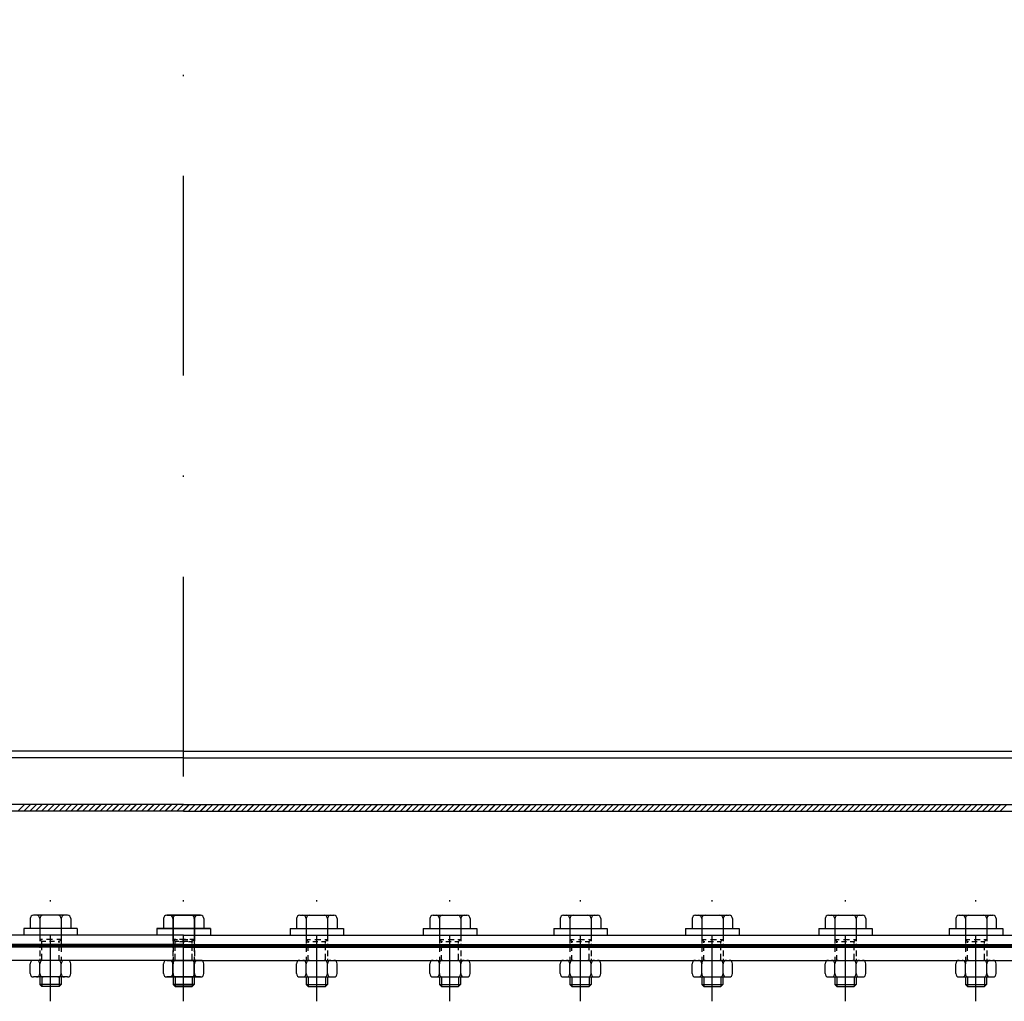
# Model space of a CAD drawing. Extents: x -672 to 590, y -425 to 416.
# Tile 20 of 31: x -7 to 67, y -86 to -13. Entities that reach past the tile are written whole.
import ezdxf

# ---------------------------------------------------------------- set-up
doc = ezdxf.new("R2010")
doc.units = 0
doc.header["$LTSCALE"] = 10
doc.header["$MEASUREMENT"] = 0
doc.linetypes.add('DASHDOT', pattern=[1, 0.5, -0.25, 0, -0.25])
doc.linetypes.add('HIDDEN2', pattern=[0.1875, 0.125, -0.0625])
doc.layers.get('0').update_dxf_attribs({"color": 4, "linetype": 'CONTINUOUS'})
doc.layers.add('KANAL', color=1, linetype='CONTINUOUS')
doc.layers.add('OSIE', color=3, linetype='DASHDOT')

msp = doc.modelspace()

# ---------------------------------------------------------------- linework, layer by layer
at = {"color": 7}
for p, q in [((5.179163, -71.620504), (-214.720837, -71.620504)), ((5.179163, -71.620504), (225.079163, -71.620504)), ((5.179163, -72.120504), (-214.720837, -72.120504)), ((5.179163, -72.120504), (225.079163, -72.120504)), ((5.179163, -81.420504), (-220.520837, -81.420504)), ((5.179163, -81.420504), (230.879163, -81.420504))]:
    msp.add_line(p, q, dxfattribs=at)
at = {"color": 0}
for p, q in [((-7.267026, -72.120504), (-6.767026, -71.620504)), ((-6.825084, -72.120504), (-6.325084, -71.620504)), ((-6.383143, -72.120504), (-5.883143, -71.620504)), ((-5.941201, -72.120504), (-5.441201, -71.620504)), ((-5.499259, -72.120504), (-4.999259, -71.620504)), ((-5.057317, -72.120504), (-4.557317, -71.620504)), ((-4.615376, -72.120504), (-4.115376, -71.620504)), ((-4.173434, -72.120504), (-3.673434, -71.620504)), ((-3.731492, -72.120504), (-3.231492, -71.620504)), ((-3.28955, -72.120504), (-2.78955, -71.620504)), ((-2.856154, -72.120504), (-2.356154, -71.620504)), ((-2.847609, -72.120504), (-2.347609, -71.620504)), ((-2.414212, -72.120504), (-1.914212, -71.620504)), ((-2.405667, -72.120504), (-1.905667, -71.620504)), ((-1.972271, -72.120504), (-1.472271, -71.620504)), ((-1.963725, -72.120504), (-1.463725, -71.620504)), ((-1.530329, -72.120504), (-1.030329, -71.620504)), ((-1.521784, -72.120504), (-1.021784, -71.620504)), ((-1.088387, -72.120504), (-0.588387, -71.620504)), ((-1.079842, -72.120504), (-0.579842, -71.620504)), ((-0.646445, -72.120504), (-0.146445, -71.620504)), ((-0.6379, -72.120504), (-0.1379, -71.620504)), ((-0.204504, -72.120504), (0.295496, -71.620504)), ((-0.195958, -72.120504), (0.304042, -71.620504)), ((0.237438, -72.120504), (0.737438, -71.620504)), ((0.245983, -72.120504), (0.745983, -71.620504)), ((0.67938, -72.120504), (1.17938, -71.620504)), ((0.687925, -72.120504), (1.187925, -71.620504)), ((1.121322, -72.120504), (1.621322, -71.620504)), ((1.129867, -72.120504), (1.629867, -71.620504)), ((1.563263, -72.120504), (2.063263, -71.620504)), ((1.571809, -72.120504), (2.071809, -71.620504)), ((2.005205, -72.120504), (2.505205, -71.620504)), ((2.01375, -72.120504), (2.51375, -71.620504)), ((2.447147, -72.120504), (2.947147, -71.620504)), ((2.455692, -72.120504), (2.955692, -71.620504)), ((2.889088, -72.120504), (3.389088, -71.620504)), ((2.897634, -72.120504), (3.397634, -71.620504)), ((3.33103, -72.120504), (3.83103, -71.620504)), ((3.339576, -72.120504), (3.839576, -71.620504)), ((3.772972, -72.120504), (4.272972, -71.620504)), ((3.781517, -72.120504), (4.281517, -71.620504)), ((4.214914, -72.120504), (4.714914, -71.620504)), ((4.223459, -72.120504), (4.723459, -71.620504)), ((4.656855, -72.120504), (5.156855, -71.620504)), ((4.665401, -72.120504), (5.165401, -71.620504)), ((5.098797, -72.120504), (5.598797, -71.620504)), ((5.107343, -72.120504), (5.607343, -71.620504)), ((5.540739, -72.120504), (6.040739, -71.620504)), ((5.549284, -72.120504), (6.049284, -71.620504)), ((5.982681, -72.120504), (6.482681, -71.620504)), ((5.991226, -72.120504), (6.491226, -71.620504)), ((6.424622, -72.120504), (6.924622, -71.620504)), ((6.433168, -72.120504), (6.933168, -71.620504)), ((6.866564, -72.120504), (7.366564, -71.620504)), ((6.875109, -72.120504), (7.375109, -71.620504)), ((7.308506, -72.120504), (7.808506, -71.620504)), ((7.317051, -72.120504), (7.817051, -71.620504)), ((7.750448, -72.120504), (8.250448, -71.620504)), ((7.758993, -72.120504), (8.258993, -71.620504)), ((8.192389, -72.120504), (8.692389, -71.620504)), ((8.200935, -72.120504), (8.700935, -71.620504)), ((8.634331, -72.120504), (9.134331, -71.620504)), ((8.642876, -72.120504), (9.142876, -71.620504)), ((9.076273, -72.120504), (9.576273, -71.620504)), ((9.084818, -72.120504), (9.584818, -71.620504)), ((9.518215, -72.120504), (10.018215, -71.620504)), ((9.52676, -72.120504), (10.02676, -71.620504)), ((9.960156, -72.120504), (10.460156, -71.620504)), ((9.968702, -72.120504), (10.468702, -71.620504)), ((10.402098, -72.120504), (10.902098, -71.620504)), ((10.410643, -72.120504), (10.910643, -71.620504)), ((10.84404, -72.120504), (11.34404, -71.620504)), ((10.852585, -72.120504), (11.352585, -71.620504)), ((11.285981, -72.120504), (11.785981, -71.620504)), ((11.294527, -72.120504), (11.794527, -71.620504)), ((11.727923, -72.120504), (12.227923, -71.620504)), ((11.736469, -72.120504), (12.236469, -71.620504)), ((12.169865, -72.120504), (12.669865, -71.620504)), ((12.17841, -72.120504), (12.67841, -71.620504)), ((12.611807, -72.120504), (13.111807, -71.620504)), ((12.620352, -72.120504), (13.120352, -71.620504)), ((13.053748, -72.120504), (13.553748, -71.620504)), ((13.062294, -72.120504), (13.562294, -71.620504)), ((13.49569, -72.120504), (13.99569, -71.620504)), ((13.504236, -72.120504), (14.004236, -71.620504)), ((13.937632, -72.120504), (14.437632, -71.620504)), ((13.946177, -72.120504), (14.446177, -71.620504)), ((14.379574, -72.120504), (14.879574, -71.620504)), ((14.388119, -72.120504), (14.888119, -71.620504)), ((14.821515, -72.120504), (15.321515, -71.620504)), ((14.830061, -72.120504), (15.330061, -71.620504)), ((15.263457, -72.120504), (15.763457, -71.620504)), ((15.272003, -72.120504), (15.772003, -71.620504)), ((15.705399, -72.120504), (16.205399, -71.620504)), ((15.713944, -72.120504), (16.213944, -71.620504)), ((16.147341, -72.120504), (16.647341, -71.620504)), ((16.155886, -72.120504), (16.655886, -71.620504)), ((16.589282, -72.120504), (17.089282, -71.620504)), ((16.597828, -72.120504), (17.097828, -71.620504)), ((17.031224, -72.120504), (17.531224, -71.620504)), ((17.039769, -72.120504), (17.539769, -71.620504)), ((17.473166, -72.120504), (17.973166, -71.620504)), ((17.481711, -72.120504), (17.981711, -71.620504)), ((17.915108, -72.120504), (18.415108, -71.620504)), ((17.923653, -72.120504), (18.423653, -71.620504)), ((18.357049, -72.120504), (18.857049, -71.620504)), ((18.365595, -72.120504), (18.865595, -71.620504)), ((18.798991, -72.120504), (19.298991, -71.620504)), ((18.807536, -72.120504), (19.307536, -71.620504)), ((19.240933, -72.120504), (19.740933, -71.620504)), ((19.249478, -72.120504), (19.749478, -71.620504)), ((19.682875, -72.120504), (20.182875, -71.620504)), ((19.69142, -72.120504), (20.19142, -71.620504)), ((20.124816, -72.120504), (20.624816, -71.620504)), ((20.133362, -72.120504), (20.633362, -71.620504)), ((20.566758, -72.120504), (21.066758, -71.620504)), ((20.575303, -72.120504), (21.075303, -71.620504)), ((21.0087, -72.120504), (21.5087, -71.620504)), ((21.017245, -72.120504), (21.517245, -71.620504)), ((21.450641, -72.120504), (21.950641, -71.620504)), ((21.459187, -72.120504), (21.959187, -71.620504)), ((21.892583, -72.120504), (22.392583, -71.620504)), ((21.901129, -72.120504), (22.401129, -71.620504)), ((22.334525, -72.120504), (22.834525, -71.620504)), ((22.34307, -72.120504), (22.84307, -71.620504)), ((22.776467, -72.120504), (23.276467, -71.620504)), ((22.785012, -72.120504), (23.285012, -71.620504)), ((23.218408, -72.120504), (23.718408, -71.620504)), ((23.226954, -72.120504), (23.726954, -71.620504)), ((23.66035, -72.120504), (24.16035, -71.620504)), ((23.668896, -72.120504), (24.168896, -71.620504)), ((24.102292, -72.120504), (24.602292, -71.620504)), ((24.110837, -72.120504), (24.610837, -71.620504)), ((24.544234, -72.120504), (25.044234, -71.620504)), ((24.552779, -72.120504), (25.052779, -71.620504)), ((24.986175, -72.120504), (25.486175, -71.620504)), ((24.994721, -72.120504), (25.494721, -71.620504)), ((25.428117, -72.120504), (25.928117, -71.620504)), ((25.436662, -72.120504), (25.936662, -71.620504)), ((25.870059, -72.120504), (26.370059, -71.620504)), ((25.878604, -72.120504), (26.378604, -71.620504)), ((26.312001, -72.120504), (26.812001, -71.620504)), ((26.320546, -72.120504), (26.820546, -71.620504)), ((26.753942, -72.120504), (27.253942, -71.620504)), ((26.762488, -72.120504), (27.262488, -71.620504)), ((27.195884, -72.120504), (27.695884, -71.620504)), ((27.204429, -72.120504), (27.704429, -71.620504)), ((27.637826, -72.120504), (28.137826, -71.620504)), ((27.646371, -72.120504), (28.146371, -71.620504)), ((28.079768, -72.120504), (28.579768, -71.620504)), ((28.088313, -72.120504), (28.588313, -71.620504)), ((28.521709, -72.120504), (29.021709, -71.620504)), ((28.530255, -72.120504), (29.030255, -71.620504)), ((28.963651, -72.120504), (29.463651, -71.620504)), ((28.972196, -72.120504), (29.472196, -71.620504)), ((29.405593, -72.120504), (29.905593, -71.620504)), ((29.414138, -72.120504), (29.914138, -71.620504)), ((29.847534, -72.120504), (30.347534, -71.620504)), ((29.85608, -72.120504), (30.35608, -71.620504)), ((30.289476, -72.120504), (30.789476, -71.620504)), ((30.298022, -72.120504), (30.798022, -71.620504)), ((30.731418, -72.120504), (31.231418, -71.620504)), ((30.739963, -72.120504), (31.239963, -71.620504)), ((30.739963, -72.120504), (31.239963, -71.620504)), ((31.181905, -72.120504), (31.681905, -71.620504)), ((31.623847, -72.120504), (32.123847, -71.620504)), ((32.065789, -72.120504), (32.565789, -71.620504)), ((32.50773, -72.120504), (33.00773, -71.620504)), ((32.949672, -72.120504), (33.449672, -71.620504)), ((33.391614, -72.120504), (33.891614, -71.620504)), ((33.833556, -72.120504), (34.333556, -71.620504)), ((34.275497, -72.120504), (34.775497, -71.620504)), ((34.717439, -72.120504), (35.217439, -71.620504)), ((35.159381, -72.120504), (35.659381, -71.620504)), ((35.601322, -72.120504), (36.101322, -71.620504)), ((36.043264, -72.120504), (36.543264, -71.620504)), ((36.485206, -72.120504), (36.985206, -71.620504)), ((36.927148, -72.120504), (37.427148, -71.620504)), ((37.369089, -72.120504), (37.869089, -71.620504)), ((37.811031, -72.120504), (38.311031, -71.620504)), ((38.252973, -72.120504), (38.752973, -71.620504)), ((38.694915, -72.120504), (39.194915, -71.620504)), ((39.136856, -72.120504), (39.636856, -71.620504)), ((39.578798, -72.120504), (40.078798, -71.620504)), ((40.02074, -72.120504), (40.52074, -71.620504)), ((40.462682, -72.120504), (40.962682, -71.620504)), ((40.904623, -72.120504), (41.404623, -71.620504)), ((41.346565, -72.120504), (41.846565, -71.620504)), ((41.788507, -72.120504), (42.288507, -71.620504)), ((42.230449, -72.120504), (42.730449, -71.620504)), ((42.67239, -72.120504), (43.17239, -71.620504)), ((43.114332, -72.120504), (43.614332, -71.620504)), ((43.556274, -72.120504), (44.056274, -71.620504)), ((43.998215, -72.120504), (44.498215, -71.620504)), ((44.440157, -72.120504), (44.940157, -71.620504)), ((44.882099, -72.120504), (45.382099, -71.620504)), ((45.324041, -72.120504), (45.824041, -71.620504)), ((45.765982, -72.120504), (46.265982, -71.620504)), ((46.207924, -72.120504), (46.707924, -71.620504)), ((46.649866, -72.120504), (47.149866, -71.620504)), ((47.091808, -72.120504), (47.591808, -71.620504)), ((47.533749, -72.120504), (48.033749, -71.620504)), ((47.975691, -72.120504), (48.475691, -71.620504)), ((48.417633, -72.120504), (48.917633, -71.620504)), ((48.859575, -72.120504), (49.359575, -71.620504)), ((49.301516, -72.120504), (49.801516, -71.620504)), ((49.743458, -72.120504), (50.243458, -71.620504)), ((50.1854, -72.120504), (50.6854, -71.620504)), ((50.627342, -72.120504), (51.127342, -71.620504)), ((51.069283, -72.120504), (51.569283, -71.620504)), ((51.511225, -72.120504), (52.011225, -71.620504)), ((51.953167, -72.120504), (52.453167, -71.620504)), ((52.395109, -72.120504), (52.895109, -71.620504)), ((52.83705, -72.120504), (53.33705, -71.620504)), ((53.278992, -72.120504), (53.778992, -71.620504)), ((53.720934, -72.120504), (54.220934, -71.620504)), ((54.162875, -72.120504), (54.662875, -71.620504)), ((54.604817, -72.120504), (55.104817, -71.620504)), ((55.046759, -72.120504), (55.546759, -71.620504)), ((55.488701, -72.120504), (55.988701, -71.620504)), ((55.930642, -72.120504), (56.430642, -71.620504)), ((56.372584, -72.120504), (56.872584, -71.620504)), ((56.814526, -72.120504), (57.314526, -71.620504)), ((57.204429, -72.120504), (57.704429, -71.620504)), ((57.646371, -72.120504), (58.146371, -71.620504)), ((58.088313, -72.120504), (58.588313, -71.620504)), ((58.530255, -72.120504), (59.030255, -71.620504)), ((58.972196, -72.120504), (59.472196, -71.620504)), ((59.414138, -72.120504), (59.914138, -71.620504)), ((59.85608, -72.120504), (60.35608, -71.620504)), ((60.298022, -72.120504), (60.798022, -71.620504)), ((60.739963, -72.120504), (61.239963, -71.620504)), ((61.181905, -72.120504), (61.681905, -71.620504)), ((61.623847, -72.120504), (62.123847, -71.620504)), ((62.065789, -72.120504), (62.565789, -71.620504)), ((62.50773, -72.120504), (63.00773, -71.620504)), ((62.949672, -72.120504), (63.449672, -71.620504)), ((63.391614, -72.120504), (63.891614, -71.620504)), ((63.833556, -72.120504), (64.333556, -71.620504)), ((64.275497, -72.120504), (64.775497, -71.620504)), ((64.717439, -72.120504), (65.217439, -71.620504)), ((65.159381, -72.120504), (65.659381, -71.620504)), ((65.601322, -72.120504), (66.101322, -71.620504)), ((66.043264, -72.120504), (66.543264, -71.620504)), ((66.485206, -72.120504), (66.985206, -71.620504))]:
    msp.add_line(p, q, dxfattribs=at)
at = {"color": 6, "linetype": 'Continuous'}
for p, q in [((-6.340837, -80.188569), (-6.340837, -80.920504)), ((-3.550837, -79.938569), (-6.090837, -79.938569)), ((-5.625512, -80.188272), (-5.625512, -80.920504)), ((-4.020837, -80.188272), (-4.020837, -80.920504)), ((-3.300837, -80.188569), (-3.300837, -80.920504)), ((3.659163, -80.188569), (3.659163, -80.920504)), ((3.659163, -80.188569), (3.659163, -80.920504)), ((6.449163, -79.938569), (3.909163, -79.938569)), ((3.909163, -79.938569), (6.449163, -79.938569)), ((4.374488, -80.188272), (4.374488, -80.920504)), ((4.379163, -80.188272), (4.379163, -80.920504)), ((5.979163, -80.188272), (5.979163, -80.920504)), ((5.983838, -80.188272), (5.983838, -80.920504)), ((6.699163, -80.188569), (6.699163, -80.920504)), ((6.699163, -80.188569), (6.699163, -80.920504)), ((13.659163, -80.188569), (13.659163, -80.920504)), ((13.909163, -79.938569), (16.449163, -79.938569)), ((14.379163, -80.188272), (14.379163, -80.920504)), ((15.983838, -80.188272), (15.983838, -80.920504)), ((16.699163, -80.188569), (16.699163, -80.920504)), ((23.659163, -80.188569), (23.659163, -80.920504)), ((23.909163, -79.938569), (26.449163, -79.938569)), ((24.379163, -80.188272), (24.379163, -80.920504)), ((25.983838, -80.188272), (25.983838, -80.920504)), ((26.699163, -80.188569), (26.699163, -80.920504)), ((33.459163, -80.188569), (33.459163, -80.920504)), ((33.709163, -79.938569), (36.249163, -79.938569)), ((34.179163, -80.188272), (34.179163, -80.920504)), ((35.783838, -80.188272), (35.783838, -80.920504)), ((36.499163, -80.188569), (36.499163, -80.920504)), ((43.359163, -80.188569), (43.359163, -80.920504)), ((43.609163, -79.938569), (46.149163, -79.938569)), ((44.079163, -80.188272), (44.079163, -80.920504)), ((45.683838, -80.188272), (45.683838, -80.920504)), ((46.399163, -80.188569), (46.399163, -80.920504)), ((53.359163, -80.188569), (53.359163, -80.920504)), ((53.609163, -79.938569), (56.149163, -79.938569)), ((54.079163, -80.188272), (54.079163, -80.920504)), ((55.683838, -80.188272), (55.683838, -80.920504)), ((56.399163, -80.188569), (56.399163, -80.920504)), ((63.159163, -80.188569), (63.159163, -80.920504)), ((63.409163, -79.938569), (65.949163, -79.938569)), ((63.879163, -80.188272), (63.879163, -80.920504)), ((65.483838, -80.188272), (65.483838, -80.920504)), ((66.199163, -80.188569), (66.199163, -80.920504)), ((-2.816162, -80.920504), (-6.825512, -80.920504)), ((7.183838, -80.920504), (3.174488, -80.920504)), ((3.174488, -80.920504), (7.183838, -80.920504)), ((13.174488, -80.920504), (17.183838, -80.920504)), ((23.174488, -80.920504), (27.183838, -80.920504)), ((32.974488, -80.920504), (36.983838, -80.920504)), ((42.874488, -80.920504), (46.883838, -80.920504)), ((52.874488, -80.920504), (56.883838, -80.920504)), ((62.674488, -80.920504), (66.683838, -80.920504)), ((-3.550837, -83.320504), (-6.090837, -83.320504)), ((6.449163, -83.320504), (3.909163, -83.320504)), ((3.909163, -83.320504), (6.449163, -83.320504)), ((13.909163, -83.320504), (16.449163, -83.320504)), ((23.909163, -83.320504), (26.449163, -83.320504)), ((33.709163, -83.320504), (36.249163, -83.320504)), ((43.609163, -83.320504), (46.149163, -83.320504)), ((53.609163, -83.320504), (56.149163, -83.320504)), ((63.409163, -83.320504), (65.949163, -83.320504)), ((-6.340837, -84.320501), (-6.340837, -83.570479)), ((-5.625512, -84.320797), (-5.625512, -83.570207)), ((-4.020837, -84.320797), (-4.020837, -83.570207)), ((-3.300837, -84.320501), (-3.300837, -83.570479)), ((3.659163, -84.320501), (3.659163, -83.570479)), ((3.659163, -84.320501), (3.659163, -83.570479)), ((4.374488, -84.320797), (4.374488, -83.570207)), ((4.379163, -84.320797), (4.379163, -83.570207)), ((5.979163, -84.320797), (5.979163, -83.570207)), ((5.983838, -84.320797), (5.983838, -83.570207)), ((6.699163, -84.320501), (6.699163, -83.570479)), ((6.699163, -84.320501), (6.699163, -83.570479)), ((13.659163, -84.320501), (13.659163, -83.570479)), ((14.379163, -84.320797), (14.379163, -83.570207)), ((15.983838, -84.320797), (15.983838, -83.570207)), ((16.699163, -84.320501), (16.699163, -83.570479)), ((23.659163, -84.320501), (23.659163, -83.570479)), ((24.379163, -84.320797), (24.379163, -83.570207)), ((25.983838, -84.320797), (25.983838, -83.570207)), ((26.699163, -84.320501), (26.699163, -83.570479)), ((33.459163, -84.320501), (33.459163, -83.570479)), ((34.179163, -84.320797), (34.179163, -83.570207)), ((35.783838, -84.320797), (35.783838, -83.570207)), ((36.499163, -84.320501), (36.499163, -83.570479)), ((43.359163, -84.320501), (43.359163, -83.570479)), ((44.079163, -84.320797), (44.079163, -83.570207)), ((45.683838, -84.320797), (45.683838, -83.570207)), ((46.399163, -84.320501), (46.399163, -83.570479)), ((53.359163, -84.320501), (53.359163, -83.570479)), ((54.079163, -84.320797), (54.079163, -83.570207)), ((55.683838, -84.320797), (55.683838, -83.570207)), ((56.399163, -84.320501), (56.399163, -83.570479)), ((63.159163, -84.320501), (63.159163, -83.570479)), ((63.879163, -84.320797), (63.879163, -83.570207)), ((65.483838, -84.320797), (65.483838, -83.570207)), ((66.199163, -84.320501), (66.199163, -83.570479)), ((-3.550837, -84.570501), (-6.090837, -84.570501)), ((-5.620837, -84.570501), (-5.620837, -85.144667)), ((-4.020837, -84.570501), (-4.020837, -85.144667)), ((6.449163, -84.570501), (3.909163, -84.570501)), ((3.909163, -84.570501), (6.449163, -84.570501)), ((4.379163, -84.570501), (4.379163, -85.144667)), ((4.379163, -84.570501), (4.379163, -85.144667)), ((5.979163, -84.570501), (5.979163, -85.144667)), ((5.979163, -84.570501), (5.979163, -85.144667)), ((13.909163, -84.570501), (16.449163, -84.570501)), ((14.379163, -84.570501), (14.379163, -85.144667)), ((15.979163, -84.570501), (15.979163, -85.144667)), ((23.909163, -84.570501), (26.449163, -84.570501)), ((24.379163, -84.570501), (24.379163, -85.144667)), ((25.979163, -84.570501), (25.979163, -85.144667)), ((33.709163, -84.570501), (36.249163, -84.570501)), ((34.179163, -84.570501), (34.179163, -85.144667)), ((35.779163, -84.570501), (35.779163, -85.144667)), ((43.609163, -84.570501), (46.149163, -84.570501)), ((44.079163, -84.570501), (44.079163, -85.144667)), ((45.679163, -84.570501), (45.679163, -85.144667)), ((53.609163, -84.570501), (56.149163, -84.570501)), ((54.079163, -84.570501), (54.079163, -85.144667)), ((55.679163, -84.570501), (55.679163, -85.144667)), ((63.409163, -84.570501), (65.949163, -84.570501)), ((63.879163, -84.570501), (63.879163, -85.144667)), ((65.479163, -84.570501), (65.479163, -85.144667))]:
    msp.add_line(p, q, dxfattribs=at)
at = {"color": 6, "linetype": 'HIDDEN2'}
for p, q in [((-6.825512, -80.920504), (-6.825512, -81.420504)), ((-5.625512, -80.920504), (-5.625512, -81.874776)), ((-4.020837, -80.920504), (-4.020837, -82.067346)), ((-2.816162, -80.920504), (-2.816162, -81.420504)), ((3.174488, -80.920504), (3.174488, -81.420504)), ((3.174488, -80.920504), (3.174488, -81.420504)), ((4.374488, -80.920504), (4.374488, -81.874776)), ((4.379163, -80.920504), (4.379163, -82.067346)), ((5.979163, -80.920504), (5.979163, -82.067346)), ((5.983838, -80.920504), (5.983838, -81.874776)), ((7.183838, -80.920504), (7.183838, -81.420504)), ((7.183838, -80.920504), (7.183838, -81.420504)), ((13.174488, -80.920504), (13.174488, -81.420504)), ((14.379163, -80.920504), (14.379163, -82.067346)), ((15.983838, -80.920504), (15.983838, -81.874776)), ((17.183838, -80.920504), (17.183838, -81.420504)), ((23.174488, -80.920504), (23.174488, -81.420504)), ((24.379163, -80.920504), (24.379163, -82.067346)), ((25.983838, -80.920504), (25.983838, -81.874776)), ((27.183838, -80.920504), (27.183838, -81.420504)), ((32.974488, -80.920504), (32.974488, -81.420504)), ((34.179163, -80.920504), (34.179163, -82.067346)), ((35.783838, -80.920504), (35.783838, -81.874776)), ((36.983838, -80.920504), (36.983838, -81.420504)), ((42.874488, -80.920504), (42.874488, -81.420504)), ((44.079163, -80.920504), (44.079163, -82.067346)), ((45.683838, -80.920504), (45.683838, -81.874776)), ((46.883838, -80.920504), (46.883838, -81.420504)), ((52.874488, -80.920504), (52.874488, -81.420504)), ((54.079163, -80.920504), (54.079163, -82.067346)), ((55.683838, -80.920504), (55.683838, -81.874776)), ((56.883838, -80.920504), (56.883838, -81.420504)), ((62.674488, -80.920504), (62.674488, -81.420504)), ((63.879163, -80.920504), (63.879163, -82.067346)), ((65.483838, -80.920504), (65.483838, -81.874776)), ((66.683838, -80.920504), (66.683838, -81.420504)), ((-5.411482, -81.750838), (-5.620837, -81.750838)), ((-5.181728, -81.900929), (-5.470837, -81.900929)), ((-4.682263, -81.750838), (-5.131781, -81.750838)), ((-4.519936, -81.900929), (-4.904525, -81.900929)), ((-4.020837, -81.750838), (-4.347621, -81.750838)), ((-4.170837, -81.900929), (-4.25522, -81.900929)), ((4.588518, -81.750838), (4.379163, -81.750838)), ((4.379163, -81.750838), (4.705947, -81.750838)), ((4.818272, -81.900929), (4.529163, -81.900929)), ((4.529163, -81.900929), (4.613546, -81.900929)), ((5.317737, -81.750838), (4.868219, -81.750838)), ((4.878263, -81.900929), (5.262851, -81.900929)), ((5.040589, -81.750838), (5.490108, -81.750838)), ((5.480064, -81.900929), (5.095475, -81.900929)), ((5.540054, -81.900929), (5.829163, -81.900929)), ((5.979163, -81.750838), (5.652379, -81.750838)), ((5.829163, -81.900929), (5.74478, -81.900929)), ((5.769808, -81.750838), (5.979163, -81.750838)), ((14.379163, -81.750838), (14.705947, -81.750838)), ((14.529163, -81.900929), (14.613546, -81.900929)), ((14.878263, -81.900929), (15.262851, -81.900929)), ((15.040589, -81.750838), (15.490108, -81.750838)), ((15.540054, -81.900929), (15.829163, -81.900929)), ((15.769808, -81.750838), (15.979163, -81.750838)), ((24.379163, -81.750838), (24.705947, -81.750838)), ((24.529163, -81.900929), (24.613546, -81.900929)), ((24.878263, -81.900929), (25.262851, -81.900929)), ((25.040589, -81.750838), (25.490108, -81.750838)), ((25.540054, -81.900929), (25.829163, -81.900929)), ((25.769808, -81.750838), (25.979163, -81.750838)), ((34.179163, -81.750838), (34.505947, -81.750838)), ((34.329163, -81.900929), (34.413546, -81.900929)), ((34.678263, -81.900929), (35.062851, -81.900929)), ((34.840589, -81.750838), (35.290108, -81.750838)), ((35.340054, -81.900929), (35.629163, -81.900929)), ((35.569808, -81.750838), (35.779163, -81.750838)), ((44.079163, -81.750838), (44.405947, -81.750838)), ((44.229163, -81.900929), (44.313546, -81.900929)), ((44.578263, -81.900929), (44.962851, -81.900929)), ((44.740589, -81.750838), (45.190108, -81.750838)), ((45.240054, -81.900929), (45.529163, -81.900929)), ((45.469808, -81.750838), (45.679163, -81.750838)), ((54.079163, -81.750838), (54.405947, -81.750838)), ((54.229163, -81.900929), (54.313546, -81.900929)), ((54.578263, -81.900929), (54.962851, -81.900929)), ((54.740589, -81.750838), (55.190108, -81.750838)), ((55.240054, -81.900929), (55.529163, -81.900929)), ((55.469808, -81.750838), (55.679163, -81.750838)), ((63.879163, -81.750838), (64.205947, -81.750838)), ((64.029163, -81.900929), (64.113546, -81.900929)), ((64.378263, -81.900929), (64.762851, -81.900929)), ((64.540589, -81.750838), (64.990108, -81.750838)), ((65.040054, -81.900929), (65.329163, -81.900929)), ((65.269808, -81.750838), (65.479163, -81.750838)), ((-5.625512, -82.074392), (-5.625512, -82.386731)), ((-5.625512, -82.579301), (-5.625512, -83.016106)), ((-4.020837, -82.241129), (-4.020837, -82.689677)), ((4.374488, -82.074392), (4.374488, -82.386731)), ((4.374488, -82.579301), (4.374488, -83.016106)), ((4.379163, -82.241129), (4.379163, -82.689677)), ((5.979163, -82.241129), (5.979163, -82.689677)), ((5.983838, -82.074392), (5.983838, -82.386731)), ((5.983838, -82.579301), (5.983838, -83.016106)), ((14.379163, -82.241129), (14.379163, -82.689677)), ((15.983838, -82.074392), (15.983838, -82.386731)), ((15.983838, -82.579301), (15.983838, -83.016106)), ((24.379163, -82.241129), (24.379163, -82.689677)), ((25.983838, -82.074392), (25.983838, -82.386731)), ((25.983838, -82.579301), (25.983838, -83.016106)), ((34.179163, -82.241129), (34.179163, -82.689677)), ((35.783838, -82.074392), (35.783838, -82.386731)), ((35.783838, -82.579301), (35.783838, -83.016106)), ((44.079163, -82.241129), (44.079163, -82.689677)), ((45.683838, -82.074392), (45.683838, -82.386731)), ((45.683838, -82.579301), (45.683838, -83.016106)), ((54.079163, -82.241129), (54.079163, -82.689677)), ((55.683838, -82.074392), (55.683838, -82.386731)), ((55.683838, -82.579301), (55.683838, -83.016106)), ((63.879163, -82.241129), (63.879163, -82.689677)), ((65.483838, -82.074392), (65.483838, -82.386731)), ((65.483838, -82.579301), (65.483838, -83.016106)), ((-5.625512, -83.211025), (-5.625512, -83.320504)), ((-4.020837, -83.063075), (-4.020837, -83.320504)), ((4.374488, -83.211025), (4.374488, -83.320504)), ((4.379163, -83.063075), (4.379163, -83.320504)), ((5.979163, -83.063075), (5.979163, -83.320504)), ((5.983838, -83.211025), (5.983838, -83.320504)), ((14.379163, -83.063075), (14.379163, -83.320504)), ((15.983838, -83.211025), (15.983838, -83.320504)), ((24.379163, -83.063075), (24.379163, -83.320504)), ((25.983838, -83.211025), (25.983838, -83.320504)), ((34.179163, -83.063075), (34.179163, -83.320504)), ((35.783838, -83.211025), (35.783838, -83.320504)), ((44.079163, -83.063075), (44.079163, -83.320504)), ((45.683838, -83.211025), (45.683838, -83.320504)), ((54.079163, -83.063075), (54.079163, -83.320504)), ((55.683838, -83.211025), (55.683838, -83.320504)), ((63.879163, -83.063075), (63.879163, -83.320504)), ((65.483838, -83.211025), (65.483838, -83.320504))]:
    msp.add_line(p, q, dxfattribs=at)
at = {"color": 6}
for p, q in [((-5.620837, -81.750929), (-5.470837, -81.900929)), ((-4.020837, -81.750929), (-4.170837, -81.900929)), ((4.379163, -81.750929), (4.529163, -81.900929)), ((4.379163, -81.750929), (4.529163, -81.900929)), ((5.979163, -81.750929), (5.829163, -81.900929)), ((5.979163, -81.750929), (5.829163, -81.900929)), ((14.379163, -81.750929), (14.529163, -81.900929)), ((15.979163, -81.750929), (15.829163, -81.900929)), ((24.379163, -81.750929), (24.529163, -81.900929)), ((25.979163, -81.750929), (25.829163, -81.900929)), ((34.179163, -81.750929), (34.329163, -81.900929)), ((35.779163, -81.750929), (35.629163, -81.900929)), ((44.079163, -81.750929), (44.229163, -81.900929)), ((45.679163, -81.750929), (45.529163, -81.900929)), ((54.079163, -81.750929), (54.229163, -81.900929)), ((55.679163, -81.750929), (55.529163, -81.900929)), ((63.879163, -81.750929), (64.029163, -81.900929)), ((65.479163, -81.750929), (65.329163, -81.900929)), ((-4.020837, -85.144576), (-5.620837, -85.144576)), ((-5.620837, -85.144667), (-5.470837, -85.294667)), ((-4.170837, -85.294667), (-5.470837, -85.294667)), ((-4.020837, -85.144667), (-4.170837, -85.294667)), ((5.979163, -85.144576), (4.379163, -85.144576)), ((4.379163, -85.144576), (5.979163, -85.144576)), ((4.379163, -85.144667), (4.529163, -85.294667)), ((4.379163, -85.144667), (4.529163, -85.294667)), ((5.829163, -85.294667), (4.529163, -85.294667)), ((4.529163, -85.294667), (5.829163, -85.294667)), ((5.979163, -85.144667), (5.829163, -85.294667)), ((5.979163, -85.144667), (5.829163, -85.294667)), ((14.379163, -85.144576), (15.979163, -85.144576)), ((14.379163, -85.144667), (14.529163, -85.294667)), ((14.529163, -85.294667), (15.829163, -85.294667)), ((15.979163, -85.144667), (15.829163, -85.294667)), ((24.379163, -85.144576), (25.979163, -85.144576)), ((24.379163, -85.144667), (24.529163, -85.294667)), ((24.529163, -85.294667), (25.829163, -85.294667)), ((25.979163, -85.144667), (25.829163, -85.294667)), ((34.179163, -85.144576), (35.779163, -85.144576)), ((34.179163, -85.144667), (34.329163, -85.294667)), ((34.329163, -85.294667), (35.629163, -85.294667)), ((35.779163, -85.144667), (35.629163, -85.294667)), ((44.079163, -85.144576), (45.679163, -85.144576)), ((44.079163, -85.144667), (44.229163, -85.294667)), ((44.229163, -85.294667), (45.529163, -85.294667)), ((45.679163, -85.144667), (45.529163, -85.294667)), ((54.079163, -85.144576), (55.679163, -85.144576)), ((54.079163, -85.144667), (54.229163, -85.294667)), ((54.229163, -85.294667), (55.529163, -85.294667)), ((55.679163, -85.144667), (55.529163, -85.294667)), ((63.879163, -85.144576), (65.479163, -85.144576)), ((63.879163, -85.144667), (64.029163, -85.294667)), ((64.029163, -85.294667), (65.329163, -85.294667)), ((65.479163, -85.144667), (65.329163, -85.294667))]:
    msp.add_line(p, q, dxfattribs=at)
at = {"color": 7, "linetype": 'HIDDEN2'}
for p, q in [((-5.470837, -82.067346), (-5.470837, -81.900929)), ((-4.170837, -81.996894), (-4.170837, -81.900929)), ((4.529163, -82.067346), (4.529163, -81.900929)), ((4.529163, -81.996894), (4.529163, -81.900929)), ((5.829163, -81.996894), (5.829163, -81.900929)), ((5.829163, -82.067346), (5.829163, -81.900929)), ((14.529163, -81.996894), (14.529163, -81.900929)), ((15.829163, -82.067346), (15.829163, -81.900929)), ((24.529163, -81.996894), (24.529163, -81.900929)), ((25.829163, -82.067346), (25.829163, -81.900929)), ((34.329163, -81.996894), (34.329163, -81.900929)), ((35.629163, -82.067346), (35.629163, -81.900929)), ((44.229163, -81.996894), (44.229163, -81.900929)), ((45.529163, -82.067346), (45.529163, -81.900929)), ((54.229163, -81.996894), (54.229163, -81.900929)), ((55.529163, -82.067346), (55.529163, -81.900929)), ((64.029163, -81.996894), (64.029163, -81.900929)), ((65.329163, -82.067346), (65.329163, -81.900929)), ((-5.470837, -82.555817), (-5.470837, -82.252871)), ((-4.170837, -82.607482), (-4.170837, -82.177722)), ((4.529163, -82.607482), (4.529163, -82.177722)), ((4.529163, -82.555817), (4.529163, -82.252871)), ((5.829163, -82.607482), (5.829163, -82.177722)), ((5.829163, -82.555817), (5.829163, -82.252871)), ((14.529163, -82.607482), (14.529163, -82.177722)), ((15.829163, -82.555817), (15.829163, -82.252871)), ((24.529163, -82.607482), (24.529163, -82.177722)), ((25.829163, -82.555817), (25.829163, -82.252871)), ((34.329163, -82.607482), (34.329163, -82.177722)), ((35.629163, -82.555817), (35.629163, -82.252871)), ((44.229163, -82.607482), (44.229163, -82.177722)), ((45.529163, -82.555817), (45.529163, -82.252871)), ((54.229163, -82.607482), (54.229163, -82.177722)), ((55.529163, -82.555817), (55.529163, -82.252871)), ((64.029163, -82.607482), (64.029163, -82.177722)), ((65.329163, -82.555817), (65.329163, -82.252871)), ((-5.470837, -83.320504), (-5.470837, -82.823536)), ((-4.170837, -83.320504), (-4.170837, -82.929215)), ((4.529163, -83.320504), (4.529163, -82.823536)), ((4.529163, -83.320504), (4.529163, -82.929215)), ((5.829163, -83.320504), (5.829163, -82.823536)), ((5.829163, -83.320504), (5.829163, -82.929215)), ((14.529163, -83.320504), (14.529163, -82.929215)), ((15.829163, -83.320504), (15.829163, -82.823536)), ((24.529163, -83.320504), (24.529163, -82.929215)), ((25.829163, -83.320504), (25.829163, -82.823536)), ((34.329163, -83.320504), (34.329163, -82.929215)), ((35.629163, -83.320504), (35.629163, -82.823536)), ((44.229163, -83.320504), (44.229163, -82.929215)), ((45.529163, -83.320504), (45.529163, -82.823536)), ((54.229163, -83.320504), (54.229163, -82.929215)), ((55.529163, -83.320504), (55.529163, -82.823536)), ((64.029163, -83.320504), (64.029163, -82.929215)), ((65.329163, -83.320504), (65.329163, -82.823536))]:
    msp.add_line(p, q, dxfattribs=at)
at = {"color": 7, "linetype": 'Continuous'}
for p, q in [((-5.470837, -84.570501), (-5.470837, -85.294758)), ((-4.170837, -84.570501), (-4.170837, -85.294758)), ((4.529163, -84.570501), (4.529163, -85.294758)), ((4.529163, -84.570501), (4.529163, -85.294758)), ((5.829163, -84.570501), (5.829163, -85.294758)), ((5.829163, -84.570501), (5.829163, -85.294758)), ((14.529163, -84.570501), (14.529163, -85.294758)), ((15.829163, -84.570501), (15.829163, -85.294758)), ((24.529163, -84.570501), (24.529163, -85.294758)), ((25.829163, -84.570501), (25.829163, -85.294758)), ((34.329163, -84.570501), (34.329163, -85.294758)), ((35.629163, -84.570501), (35.629163, -85.294758)), ((44.229163, -84.570501), (44.229163, -85.294758)), ((45.529163, -84.570501), (45.529163, -85.294758)), ((54.229163, -84.570501), (54.229163, -85.294758)), ((55.529163, -84.570501), (55.529163, -85.294758)), ((64.029163, -84.570501), (64.029163, -85.294758)), ((65.329163, -84.570501), (65.329163, -85.294758))]:
    msp.add_line(p, q, dxfattribs=at)
at = {"color": 6, "linetype": 'Continuous'}
for centre, start, end in [((-6.090837, -80.188569), 90, 180), ((-5.875511, -80.188569), 360, 90), ((-5.375512, -80.188569), 90, 180), ((-4.270836, -80.188569), 360, 90), ((-3.770837, -80.188569), 90, 180), ((-3.550837, -80.188569), 360, 90), ((3.909163, -80.188569), 90, 180), ((3.909163, -80.188569), 90, 180), ((4.124489, -80.188569), 360, 90), ((4.129163, -80.188569), 0, 90), ((4.624488, -80.188569), 90, 180), ((4.629162, -80.188569), 90, 180), ((5.729164, -80.188569), 360, 90), ((5.733838, -80.188569), 0, 90), ((6.229163, -80.188569), 90, 180), ((6.233838, -80.188569), 90, 180), ((6.449163, -80.188569), 360, 90), ((6.449163, -80.188569), 0, 90), ((13.909163, -80.188569), 90, 180), ((14.129163, -80.188569), 0, 90), ((14.629162, -80.188569), 90, 180), ((15.733838, -80.188569), 0, 90), ((16.233838, -80.188569), 90, 180), ((16.449163, -80.188569), 0, 90), ((23.909163, -80.188569), 90, 180), ((24.129163, -80.188569), 0, 90), ((24.629162, -80.188569), 90, 180), ((25.733838, -80.188569), 0, 90), ((26.233838, -80.188569), 90, 180), ((26.449163, -80.188569), 0, 90), ((33.709163, -80.188569), 90, 180), ((33.929163, -80.188569), 0, 90), ((34.429162, -80.188569), 90, 180), ((35.533838, -80.188569), 0, 90), ((36.033838, -80.188569), 90, 180), ((36.249163, -80.188569), 0, 90), ((43.609163, -80.188569), 90, 180), ((43.829163, -80.188569), 0, 90), ((44.329162, -80.188569), 90, 180), ((45.433838, -80.188569), 0, 90), ((45.933838, -80.188569), 90, 180), ((46.149163, -80.188569), 0, 90), ((53.609163, -80.188569), 90, 180), ((53.829163, -80.188569), 0, 90), ((54.329162, -80.188569), 90, 180), ((55.433838, -80.188569), 0, 90), ((55.933838, -80.188569), 90, 180), ((56.149163, -80.188569), 0, 90), ((63.409163, -80.188569), 90, 180), ((63.629163, -80.188569), 0, 90), ((64.129162, -80.188569), 90, 180), ((65.233838, -80.188569), 0, 90), ((65.733838, -80.188569), 90, 180), ((65.949163, -80.188569), 0, 90), ((-6.090837, -83.570504), 90, 180), ((-5.875511, -83.570504), 360, 90), ((-5.375512, -83.570504), 90, 180), ((-4.270836, -83.570504), 360, 90), ((-3.770837, -83.570504), 90, 180), ((-3.550837, -83.570504), 360, 90), ((3.909163, -83.570504), 90, 180), ((3.909163, -83.570504), 90, 180), ((4.124489, -83.570504), 360, 90), ((4.129163, -83.570504), 0, 90), ((4.624488, -83.570504), 90, 180), ((4.629162, -83.570504), 90, 180), ((5.729164, -83.570504), 360, 90), ((5.733838, -83.570504), 0, 90), ((6.229163, -83.570504), 90, 180), ((6.233838, -83.570504), 90, 180), ((6.449163, -83.570504), 360, 90), ((6.449163, -83.570504), 360, 90), ((13.909163, -83.570504), 90, 180), ((14.129163, -83.570504), 0, 90), ((14.629162, -83.570504), 90, 180), ((15.733838, -83.570504), 0, 90), ((16.233838, -83.570504), 90, 180), ((16.449163, -83.570504), 360, 90), ((23.909163, -83.570504), 90, 180), ((24.129163, -83.570504), 0, 90), ((24.629162, -83.570504), 90, 180), ((25.733838, -83.570504), 0, 90), ((26.233838, -83.570504), 90, 180), ((26.449163, -83.570504), 360, 90), ((33.709163, -83.570504), 90, 180), ((33.929163, -83.570504), 0, 90), ((34.429162, -83.570504), 90, 180), ((35.533838, -83.570504), 0, 90), ((36.033838, -83.570504), 90, 180), ((36.249163, -83.570504), 360, 90), ((43.609163, -83.570504), 90, 180), ((43.829163, -83.570504), 0, 90), ((44.329162, -83.570504), 90, 180), ((45.433838, -83.570504), 0, 90), ((45.933838, -83.570504), 90, 180), ((46.149163, -83.570504), 360, 90), ((53.609163, -83.570504), 90, 180), ((53.829163, -83.570504), 0, 90), ((54.329162, -83.570504), 90, 180), ((55.433838, -83.570504), 0, 90), ((55.933838, -83.570504), 90, 180), ((56.149163, -83.570504), 360, 90), ((63.409163, -83.570504), 90, 180), ((63.629163, -83.570504), 0, 90), ((64.129162, -83.570504), 90, 180), ((65.233838, -83.570504), 0, 90), ((65.733838, -83.570504), 90, 180), ((65.949163, -83.570504), 360, 90), ((-6.090837, -84.320501), 180, 270), ((-5.875511, -84.320501), 270, 0), ((-5.375512, -84.320501), 180, 270), ((-4.270836, -84.320501), 270, 0), ((-3.770837, -84.320501), 180, 270), ((-3.550837, -84.320501), 270, 0), ((3.909163, -84.320501), 180, 270), ((3.909163, -84.320501), 180, 270), ((4.124489, -84.320501), 270, 0), ((4.129163, -84.320501), 270, 0), ((4.624488, -84.320501), 180, 270), ((4.629162, -84.320501), 180, 270), ((5.729164, -84.320501), 270, 0), ((5.733838, -84.320501), 270, 0), ((6.229163, -84.320501), 180, 270), ((6.233838, -84.320501), 180, 270), ((6.449163, -84.320501), 270, 0), ((6.449163, -84.320501), 270, 0), ((13.909163, -84.320501), 180, 270), ((14.129163, -84.320501), 270, 0), ((14.629162, -84.320501), 180, 270), ((15.733838, -84.320501), 270, 0), ((16.233838, -84.320501), 180, 270), ((16.449163, -84.320501), 270, 0), ((23.909163, -84.320501), 180, 270), ((24.129163, -84.320501), 270, 0), ((24.629162, -84.320501), 180, 270), ((25.733838, -84.320501), 270, 0), ((26.233838, -84.320501), 180, 270), ((26.449163, -84.320501), 270, 0), ((33.709163, -84.320501), 180, 270), ((33.929163, -84.320501), 270, 0), ((34.429162, -84.320501), 180, 270), ((35.533838, -84.320501), 270, 0), ((36.033838, -84.320501), 180, 270), ((36.249163, -84.320501), 270, 0), ((43.609163, -84.320501), 180, 270), ((43.829163, -84.320501), 270, 0), ((44.329162, -84.320501), 180, 270), ((45.433838, -84.320501), 270, 0), ((45.933838, -84.320501), 180, 270), ((46.149163, -84.320501), 270, 0), ((53.609163, -84.320501), 180, 270), ((53.829163, -84.320501), 270, 0), ((54.329162, -84.320501), 180, 270), ((55.433838, -84.320501), 270, 0), ((55.933838, -84.320501), 180, 270), ((56.149163, -84.320501), 270, 0), ((63.409163, -84.320501), 180, 270), ((63.629163, -84.320501), 270, 0), ((64.129162, -84.320501), 180, 270), ((65.233838, -84.320501), 270, 0), ((65.733838, -84.320501), 180, 270), ((65.949163, -84.320501), 270, 0)]:
    msp.add_arc(centre, 0.25, start, end, dxfattribs=at)
at = {"layer": 'KANAL'}
for p, q in [((5.179163, -82.120504), (-220.520837, -82.120504)), ((5.179163, -82.320504), (-220.520837, -82.320504)), ((5.179163, -82.120504), (230.879163, -82.120504)), ((5.179163, -82.320504), (230.879163, -82.320504)), ((5.179163, -83.320504), (-206.220837, -83.320504)), ((5.179163, -83.320504), (216.579163, -83.320504))]:
    msp.add_line(p, q, dxfattribs=at)
at = {"layer": 'KANAL', "color": 4, "const_width": 0.2}
for points in [[(-225.320837, 48.879496), (-225.320837, -77.420504, 0.414213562), (-220.520837, -82.220504), (5.179163, -82.220504)], [(235.679163, 48.879496), (235.679163, -77.420504, -0.414213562), (230.879163, -82.220504), (5.179163, -82.220504)]]:
    msp.add_lwpolyline(points, format="xyb", dxfattribs=at)
at = {"layer": 'OSIE', "ltscale": 3}
msp.add_line((5.179163, -69.518264), (5.179163, 190.833646), dxfattribs=at)
at = {"layer": 'OSIE', "color": 1, "linetype": 'Continuous'}
for p, q in [((5.179163, -67.620504), (-210.720837, -67.620504)), ((5.179163, -67.620504), (221.079163, -67.620504)), ((5.179163, -68.120504), (-210.720837, -68.120504)), ((5.179163, -68.120504), (221.079163, -68.120504))]:
    msp.add_line(p, q, dxfattribs=at)
at = {"layer": 'OSIE'}
for p, q in [((-4.820837, -86.396459), (-4.820837, -78.53789)), ((5.179163, -86.396459), (5.179163, -78.53789)), ((5.179163, -86.396459), (5.179163, -78.53789)), ((15.179163, -86.396459), (15.179163, -78.53789)), ((25.179163, -86.396459), (25.179163, -78.53789)), ((34.979163, -86.396459), (34.979163, -78.53789)), ((44.879163, -86.396459), (44.879163, -78.53789)), ((54.879163, -86.396459), (54.879163, -78.53789)), ((64.679163, -86.396459), (64.679163, -78.53789))]:
    msp.add_line(p, q, dxfattribs=at)

doc.saveas('drawing.dxf')
